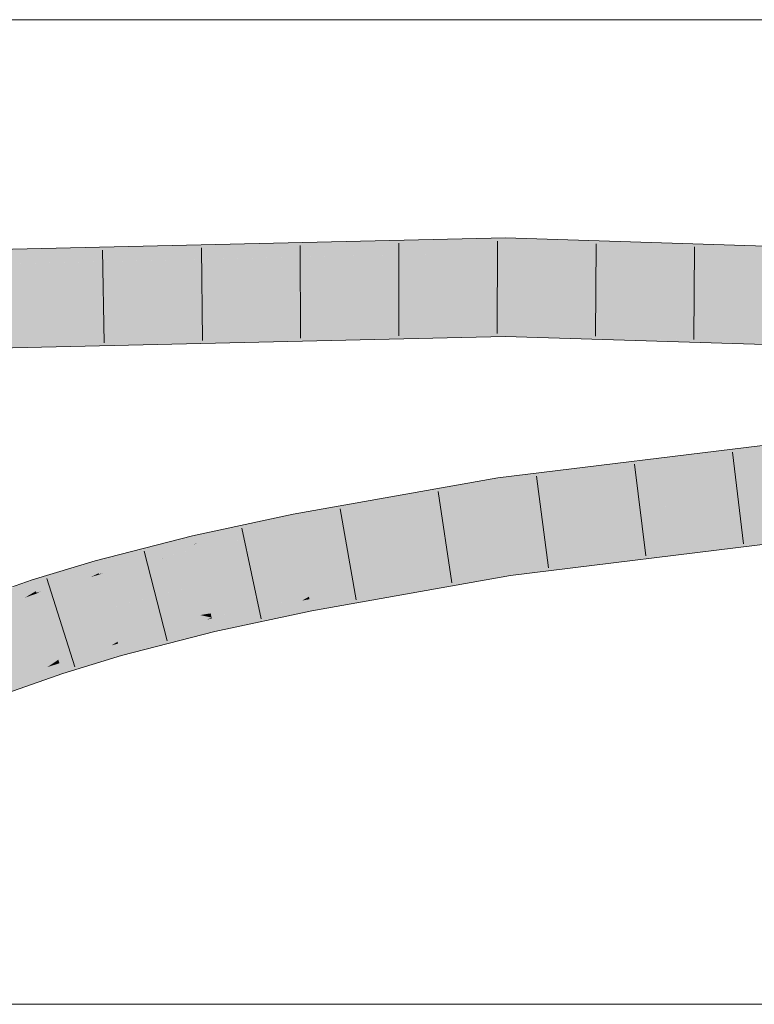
# Model space of a CAD drawing. Extents: x -620 to 300, y 62 to 1112.
# Tile 173 of 256: x 146.08 to 147.94, y 780.16 to 782.66. Entities that reach past the tile are written whole.
import ezdxf

# ---------------------------------------------------------------- set-up
doc = ezdxf.new("R2010")
doc.units = 0
doc.layers.get('0').update_dxf_attribs({"lineweight": 13})
doc.layers.add('E_Detail_Linie_Text_Bem', color=7, linetype='Continuous', lineweight=13)
doc.layers.add('E_Leerrohr 32-A06G9SFT8I', color=7, linetype='Continuous', lineweight=9, true_color=0x00b300)
doc.layers.add('E_Leerrohr 32-Shading', color=7, linetype='Continuous', lineweight=9, true_color=0x00b300)

# ---------------------------------------------------------------- blocks, each defined once
blk = doc.blocks.new('Shading-A06G9S0W8I', base_point=(238.8994903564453, 753.6568603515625))
at = {"layer": 'E_Leerrohr 32-Shading', "color": 83, "true_color": 0x7fbd7f}
for points in [[(143.9832153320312, 781.9957885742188), (147.3127288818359, 782.1091918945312), (144.0554962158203, 781.9985961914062)], [(143.9832153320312, 781.9957885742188), (146.6160125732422, 782.0565185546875), (147.3127288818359, 782.1091918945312), (147.3126373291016, 782.079345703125)], [(144.0554962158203, 781.9985961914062), (147.3127288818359, 782.1091918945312), (146.2316741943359, 782.0842895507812)], [(147.3127288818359, 782.1091918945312), (147.3126220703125, 782.0725708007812), (150.3723907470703, 782.0123901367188), (150.3706817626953, 781.9757690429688)], [(143.9472961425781, 781.9949340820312), (144.0554962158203, 781.9985961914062), (144.6783905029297, 782.0484008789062), (146.2316741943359, 782.0842895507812)], [(146.6160125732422, 782.0565185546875), (147.3126220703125, 782.0725708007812), (147.3126373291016, 782.079345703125)], [(145.4556274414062, 781.83251953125), (147.3120880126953, 781.8958129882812), (143.9576110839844, 781.8184814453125)], [(147.3119812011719, 781.8591918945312), (147.3120880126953, 781.8958129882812), (146.6292114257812, 781.8434448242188), (145.4556274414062, 781.83251953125)], [(147.3120880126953, 781.8958129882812), (147.3119812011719, 781.8593139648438), (148.9317474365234, 781.826171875)], [(150.3623504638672, 781.7968139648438), (150.3624572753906, 781.7991943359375), (148.9317474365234, 781.826171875), (147.3120880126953, 781.8958129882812)], [(149.6268463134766, 781.8118896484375), (147.3119812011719, 781.8593139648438), (148.4697723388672, 781.822509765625), (147.3119812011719, 781.8591918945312)], [(145.4556274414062, 781.83251953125), (144.0010681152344, 781.7828979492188), (146.6292114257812, 781.8434448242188)], [(148.7881927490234, 781.6834716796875), (147.2931823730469, 781.4998779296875), (149.6329803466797, 781.7503662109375), (147.2979888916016, 781.463623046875)], [(147.3212432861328, 781.2883911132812), (147.3260498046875, 781.2520751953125), (149.6481170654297, 781.5742797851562), (149.6512603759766, 781.5377807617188)], [(146.7780609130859, 781.3890380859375), (147.2931823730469, 781.4998779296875), (147.1139221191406, 781.4681396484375)], [(146.7780609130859, 781.3890380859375), (146.7801361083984, 781.3781127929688), (147.2931823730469, 781.4998779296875), (147.0514984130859, 781.4395141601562)], [(147.2979888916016, 781.463623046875), (147.2939147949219, 781.4943237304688), (146.7812957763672, 781.3720092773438), (147.0514984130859, 781.4395141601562)], [(147.2939147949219, 781.4943237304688), (147.2931823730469, 781.4998779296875), (147.0514984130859, 781.4395141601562)], [(147.1139221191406, 781.4681396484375), (146.8570556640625, 781.422607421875), (146.7780609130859, 781.3890380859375), (146.7754974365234, 781.4025268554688)], [(146.7801361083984, 781.3781127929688), (146.7812957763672, 781.3720092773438), (147.0514984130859, 781.4395141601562)], [(146.7082672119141, 781.3837280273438), (146.7744750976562, 781.407958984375), (146.5200347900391, 781.3453369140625), (146.6227264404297, 781.3753051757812)], [(146.7780609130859, 781.3890380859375), (146.7754974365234, 781.4025268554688), (146.5699157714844, 781.3330688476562), (146.7082672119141, 781.3837280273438)], [(146.7754974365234, 781.4025268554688), (146.7744750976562, 781.407958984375), (146.7082672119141, 781.3837280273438)], [(146.8570556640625, 781.422607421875), (146.7744750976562, 781.407958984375), (146.7754974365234, 781.4025268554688)], [(146.6227264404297, 781.3753051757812), (146.5182647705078, 781.3528442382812), (146.5200347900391, 781.3453369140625)], [(146.7082672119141, 781.3837280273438), (146.5200347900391, 781.3453369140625), (146.523193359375, 781.3319091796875)], [(146.7082672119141, 781.3837280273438), (146.5315246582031, 781.3342895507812), (146.5257263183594, 781.3211669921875), (146.5234222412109, 781.3309326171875)], [(146.7082672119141, 781.3837280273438), (146.5257263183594, 781.3211669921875), (146.5699157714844, 781.3330688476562)], [(146.7335662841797, 781.3770751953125), (146.5699157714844, 781.3330688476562), (146.6768951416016, 781.35595703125)], [(146.6355133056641, 781.3406372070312), (146.7812957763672, 781.3720092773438), (146.7801361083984, 781.3781127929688)], [(146.7801361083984, 781.3781127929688), (146.6768951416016, 781.35595703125), (146.6356811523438, 781.3406372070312)], [(146.7780609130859, 781.3890380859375), (146.7335662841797, 781.3770751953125), (146.7801361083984, 781.3781127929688), (146.6768951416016, 781.35595703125)], [(146.373291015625, 781.3019409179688), (146.4253540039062, 781.3141479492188), (146.4361419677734, 781.331787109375), (146.5182647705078, 781.3528442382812)], [(146.5200347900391, 781.3453369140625), (146.5182647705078, 781.3528442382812), (146.4253540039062, 781.3141479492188)], [(146.6768951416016, 781.35595703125), (146.5699157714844, 781.3330688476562), (146.6355133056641, 781.3406372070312), (146.5266723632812, 781.3171997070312)], [(146.6768951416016, 781.35595703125), (146.6355133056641, 781.3406372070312), (146.6356811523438, 781.3406372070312)], [(146.2747955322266, 781.27880859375), (146.373291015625, 781.3019409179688), (146.4085235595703, 781.3246459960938), (146.4361419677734, 781.331787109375)], [(146.523193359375, 781.3319091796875), (146.5200347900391, 781.3453369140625), (146.2928771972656, 781.259033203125), (146.4253540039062, 781.3141479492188)], [(146.523193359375, 781.3319091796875), (146.2928771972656, 781.259033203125), (146.5234222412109, 781.3309326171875), (146.4600067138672, 781.3035888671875)], [(146.4600067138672, 781.3035888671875), (146.5257263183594, 781.3211669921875), (146.5234222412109, 781.3309326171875)], [(146.5315246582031, 781.3342895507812), (146.523193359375, 781.3319091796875), (146.5234222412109, 781.3309326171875)], [(146.5257263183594, 781.3211669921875), (146.5266723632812, 781.3171997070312), (146.5699157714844, 781.3330688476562)], [(146.4085235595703, 781.3246459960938), (146.2718353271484, 781.2896118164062), (146.2747955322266, 781.27880859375)], [(146.2783660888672, 781.2657470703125), (146.3395538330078, 781.285888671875), (146.2747955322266, 781.27880859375), (146.373291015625, 781.3019409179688)], [(146.4253540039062, 781.3141479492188), (146.3395538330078, 781.285888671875), (146.28125, 781.2553100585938), (146.2805328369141, 781.2578735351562)], [(146.4253540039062, 781.3141479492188), (146.28125, 781.2553100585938), (146.2928771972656, 781.259033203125)], [(146.4600067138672, 781.3035888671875), (146.2928771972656, 781.259033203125), (146.4396820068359, 781.2948608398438), (146.2815246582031, 781.2542724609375)], [(146.3395538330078, 781.285888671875), (146.4253540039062, 781.3141479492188), (146.373291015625, 781.3019409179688)], [(146.4396820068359, 781.2948608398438), (146.5266723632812, 781.3171997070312), (146.5257263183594, 781.3211669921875)], [(146.4600067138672, 781.3035888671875), (146.4396820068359, 781.2948608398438), (146.4398651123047, 781.294921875)], [(146.5257263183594, 781.3211669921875), (146.4600067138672, 781.3035888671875), (146.4398651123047, 781.294921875)], [(146.1147308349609, 781.2320556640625), (146.1840667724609, 781.2470703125), (146.2159118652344, 781.2726440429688), (146.2474670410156, 781.2822265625)], [(146.2783660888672, 781.2657470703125), (146.2747955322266, 781.27880859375), (146.13330078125, 781.2119750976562), (146.2035064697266, 781.2512817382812)], [(146.1840667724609, 781.2470703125), (146.2035064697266, 781.2512817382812), (146.2474670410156, 781.2822265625), (146.2718353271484, 781.2896118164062)], [(146.2747955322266, 781.27880859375), (146.2718353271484, 781.2896118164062), (146.2035064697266, 781.2512817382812)], [(146.3395538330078, 781.285888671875), (146.2783660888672, 781.2657470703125), (146.2805328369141, 781.2578735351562)], [(147.0822448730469, 781.2243041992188), (147.3212432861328, 781.2883911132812), (146.8165893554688, 781.1861572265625), (146.8142852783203, 781.1983032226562)], [(147.3251190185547, 781.2591552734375), (147.3212432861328, 781.2883911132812), (147.0822448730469, 781.2243041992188)], [(146.2159118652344, 781.2726440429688), (146.1117858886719, 781.2410888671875), (146.1147308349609, 781.2320556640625)], [(146.2035064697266, 781.2512817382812), (146.1646118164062, 781.236328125), (146.1225891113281, 781.2080078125), (146.1212005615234, 781.2122802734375)], [(146.2035064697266, 781.2512817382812), (146.1225891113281, 781.2080078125), (146.13330078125, 781.2119750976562)], [(146.2671813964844, 781.251220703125), (146.13330078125, 781.2119750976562), (146.2606353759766, 781.2479248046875), (146.1231536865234, 781.2062377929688)], [(146.2783660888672, 781.2657470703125), (146.13330078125, 781.2119750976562), (146.2805328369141, 781.2578735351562), (146.2671813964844, 781.251220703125)], [(146.1646118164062, 781.236328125), (146.2035064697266, 781.2512817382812), (146.1840667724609, 781.2470703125)], [(146.2606353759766, 781.2479248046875), (146.2815246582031, 781.2542724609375), (146.28125, 781.2553100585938)], [(146.2671813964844, 781.251220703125), (146.2606353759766, 781.2479248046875), (146.2608337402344, 781.248046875)], [(146.28125, 781.2553100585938), (146.2671813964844, 781.251220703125), (146.2608337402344, 781.248046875)], [(146.2671813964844, 781.251220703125), (146.28125, 781.2553100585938), (146.2805328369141, 781.2578735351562)], [(146.28125, 781.2553100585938), (146.2815246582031, 781.2542724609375), (146.2928771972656, 781.259033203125)], [(147.1699676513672, 781.224365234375), (147.3260498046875, 781.2520751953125), (147.0822448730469, 781.2243041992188), (147.3251190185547, 781.2591552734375)], [(146.1190795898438, 781.21875), (146.1147308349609, 781.2320556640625), (145.9840545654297, 781.1607666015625), (146.0551605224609, 781.2054443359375)], [(146.0260162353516, 781.1973266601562), (146.0551605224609, 781.2054443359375), (146.0720672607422, 781.2271118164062), (146.1117858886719, 781.2410888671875)], [(146.1147308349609, 781.2320556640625), (146.1117858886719, 781.2410888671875), (146.0551605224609, 781.2054443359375)], [(146.1190795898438, 781.21875), (146.1646118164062, 781.236328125), (146.1147308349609, 781.2320556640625), (146.1840667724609, 781.2470703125)], [(146.1646118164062, 781.236328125), (146.1190795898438, 781.21875), (146.1212005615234, 781.2122802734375)], [(146.1015625, 781.2008056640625), (145.9840545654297, 781.1607666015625), (146.0921936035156, 781.1953735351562), (145.9718322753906, 781.153076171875)], [(146.1190795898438, 781.21875), (145.9840545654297, 781.1607666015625), (146.1212005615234, 781.2122802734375), (146.1015625, 781.2008056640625)], [(146.0921936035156, 781.1953735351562), (146.1231536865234, 781.2062377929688), (146.1225891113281, 781.2080078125)], [(146.1015625, 781.2008056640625), (146.0921936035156, 781.1953735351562), (146.0923919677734, 781.1954956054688)], [(146.1225891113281, 781.2080078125), (146.1015625, 781.2008056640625), (146.0923919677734, 781.1954956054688)], [(146.1015625, 781.2008056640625), (146.1225891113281, 781.2080078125), (146.1212005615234, 781.2122802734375)], [(146.1225891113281, 781.2080078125), (146.1231536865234, 781.2062377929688), (146.13330078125, 781.2119750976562)], [(146.8182067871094, 781.1776123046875), (146.9964141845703, 781.2012939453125), (146.8165893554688, 781.1861572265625), (147.0822448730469, 781.2243041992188)], [(146.9102478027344, 781.1781616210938), (146.9964141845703, 781.2012939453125), (146.8201904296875, 781.167236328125), (146.8182067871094, 781.1776123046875)], [(146.9964141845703, 781.2012939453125), (146.9102478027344, 781.1781616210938), (147.1699676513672, 781.224365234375)], [(147.1699676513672, 781.224365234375), (147.0822448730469, 781.2243041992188), (146.9964141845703, 781.2012939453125)], [(146.7967224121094, 781.188232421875), (146.8142852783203, 781.1983032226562), (146.5677032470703, 781.1430053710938), (146.5671997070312, 781.1451416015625)], [(146.5685272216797, 781.1394653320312), (146.7818450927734, 781.1796264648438), (146.5677032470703, 781.1430053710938), (146.7967224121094, 781.188232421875)], [(146.5699157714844, 781.1336059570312), (146.7606506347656, 781.1674194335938), (146.5685272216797, 781.1394653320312), (146.7818450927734, 781.1796264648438)], [(146.7360229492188, 781.1532592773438), (146.8201904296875, 781.167236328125), (146.7606506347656, 781.1674194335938), (146.8182067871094, 781.1776123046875)], [(146.7606506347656, 781.1674194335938), (146.8182067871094, 781.1776123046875), (146.7818450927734, 781.1796264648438), (146.8165893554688, 781.1861572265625)], [(146.7818450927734, 781.1796264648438), (146.8165893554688, 781.1861572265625), (146.7967224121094, 781.188232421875), (146.8154907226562, 781.19189453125)], [(146.8154907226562, 781.19189453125), (146.8142852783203, 781.1983032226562), (146.7967224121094, 781.188232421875)], [(146.8201904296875, 781.167236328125), (146.8211059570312, 781.162353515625), (146.9102478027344, 781.1781616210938)], [(146.5717163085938, 781.1259765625), (146.7360229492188, 781.1532592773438), (146.5699157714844, 781.1336059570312), (146.7606506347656, 781.1674194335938)], [(146.71044921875, 781.1385498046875), (146.7360229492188, 781.1532592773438), (146.5737457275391, 781.1173095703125), (146.5717163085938, 781.1259765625)], [(146.8211059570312, 781.162353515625), (146.8201904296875, 781.167236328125), (146.71044921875, 781.1385498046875), (146.7360229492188, 781.1532592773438)], [(146.5550994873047, 781.139892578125), (146.5671997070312, 781.1451416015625), (146.328369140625, 781.0838012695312)], [(146.3287506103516, 781.0824584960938), (146.5369567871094, 781.1319580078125), (146.328369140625, 781.0838012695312), (146.5550994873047, 781.139892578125)], [(146.3296356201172, 781.0792236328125), (146.5091552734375, 781.119873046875), (146.3287506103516, 781.0824584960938), (146.5369567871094, 781.1319580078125)], [(146.4415283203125, 781.0904541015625), (146.5737457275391, 781.1173095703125), (146.4759368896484, 781.1054077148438), (146.5717163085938, 781.1259765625)], [(146.4759368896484, 781.1054077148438), (146.5717163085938, 781.1259765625), (146.5091552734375, 781.119873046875), (146.5699157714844, 781.1336059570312)], [(146.5091552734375, 781.119873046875), (146.5699157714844, 781.1336059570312), (146.5369567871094, 781.1319580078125), (146.5685272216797, 781.1394653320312)], [(146.5369567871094, 781.1319580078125), (146.5685272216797, 781.1394653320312), (146.5550994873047, 781.139892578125), (146.5677032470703, 781.1430053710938)], [(146.5677032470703, 781.1430053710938), (146.5671997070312, 781.1451416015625), (146.5550994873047, 781.139892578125)], [(146.5737457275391, 781.1173095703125), (146.5755920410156, 781.1094970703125), (146.71044921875, 781.1385498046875)], [(146.3309936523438, 781.0742797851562), (146.4759368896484, 781.1054077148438), (146.3296356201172, 781.0792236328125), (146.5091552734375, 781.119873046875)], [(146.3326416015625, 781.0682983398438), (146.4415283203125, 781.0904541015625), (146.3309936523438, 781.0742797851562), (146.4759368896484, 781.1054077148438)], [(146.5248718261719, 781.0964965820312), (146.5755920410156, 781.1094970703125), (146.4415283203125, 781.0904541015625), (146.5737457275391, 781.1173095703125)], [(146.3236236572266, 781.0809936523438), (146.328369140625, 781.0838012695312), (146.1780548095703, 781.0382080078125)], [(146.1785736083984, 781.0366821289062), (146.3128967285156, 781.0745239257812), (146.1780548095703, 781.0382080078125), (146.3236236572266, 781.0809936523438)], [(146.2975006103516, 781.0652465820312), (146.3309936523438, 781.0742797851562), (146.3128967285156, 781.0745239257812), (146.3296356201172, 781.0792236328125)], [(146.3128967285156, 781.0745239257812), (146.3296356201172, 781.0792236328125), (146.3236236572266, 781.0809936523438), (146.3287506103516, 781.0824584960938)], [(146.3287506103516, 781.0824584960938), (146.328369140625, 781.0838012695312), (146.3236236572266, 781.0809936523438)], [(146.3348541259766, 781.0602416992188), (146.4011993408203, 781.0728759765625), (146.3326416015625, 781.0682983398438), (146.4415283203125, 781.0904541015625)], [(146.4011993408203, 781.0728759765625), (146.3554840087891, 781.052978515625), (146.5248718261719, 781.0964965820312)], [(146.5248718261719, 781.0964965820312), (146.4415283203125, 781.0904541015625), (146.4011993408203, 781.0728759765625)], [(146.1796112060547, 781.033447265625), (146.2975006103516, 781.0652465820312), (146.1785736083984, 781.0366821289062), (146.3128967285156, 781.0745239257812)], [(146.1810150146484, 781.0291748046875), (146.2799530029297, 781.0546875), (146.1796112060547, 781.033447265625), (146.2975006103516, 781.0652465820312)], [(146.1829986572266, 781.0230712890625), (146.2578125, 781.0413818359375), (146.1810150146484, 781.0291748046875), (146.2799530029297, 781.0546875)], [(146.2311096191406, 781.0253295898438), (146.3377075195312, 781.0498657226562), (146.2578125, 781.0413818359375), (146.3348541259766, 781.0602416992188)], [(146.2578125, 781.0413818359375), (146.3348541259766, 781.0602416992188), (146.2799530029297, 781.0546875), (146.3326416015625, 781.0682983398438)], [(146.2799530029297, 781.0546875), (146.3326416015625, 781.0682983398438), (146.2975006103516, 781.0652465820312), (146.3309936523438, 781.0742797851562)], [(146.3554840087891, 781.052978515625), (146.4011993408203, 781.0728759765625), (146.3377075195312, 781.0498657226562), (146.3348541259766, 781.0602416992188)], [(146.3377075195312, 781.0498657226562), (146.3380737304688, 781.0485229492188), (146.3554840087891, 781.052978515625)], [(146.1728973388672, 781.0347290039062), (146.1780548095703, 781.0382080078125), (146.0346832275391, 780.9878540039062)], [(146.0352783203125, 780.986328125), (146.1629943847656, 781.0280151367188), (146.0346832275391, 780.9878540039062), (146.1728973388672, 781.0347290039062)], [(146.0362854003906, 780.9837036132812), (146.1505889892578, 781.0195922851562), (146.0352783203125, 780.986328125), (146.1629943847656, 781.0280151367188)], [(146.1339416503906, 781.00830078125), (146.1829986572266, 781.0230712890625), (146.1505889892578, 781.0195922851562), (146.1810150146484, 781.0291748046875)], [(146.1505889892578, 781.0195922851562), (146.1810150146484, 781.0291748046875), (146.1629943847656, 781.0280151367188), (146.1796112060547, 781.033447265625)], [(146.1629943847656, 781.0280151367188), (146.1796112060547, 781.033447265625), (146.1728973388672, 781.0347290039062), (146.1785736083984, 781.0366821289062)], [(146.1785736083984, 781.0366821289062), (146.1780548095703, 781.0382080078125), (146.1728973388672, 781.0347290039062)], [(146.1856842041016, 781.0148315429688), (146.2311096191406, 781.0253295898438), (146.1829986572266, 781.0230712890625), (146.2578125, 781.0413818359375)], [(146.2001342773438, 781.0066528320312), (146.2311096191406, 781.0253295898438), (146.1891326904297, 781.0043334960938), (146.1856842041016, 781.0148315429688)], [(146.3380737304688, 781.0485229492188), (146.3377075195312, 781.0498657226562), (146.2001342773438, 781.0066528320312), (146.2311096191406, 781.0253295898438)], [(146.0378875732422, 780.9794921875), (146.1339416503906, 781.00830078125), (146.0362854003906, 780.9837036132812), (146.1505889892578, 781.0195922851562)], [(146.0402069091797, 780.973388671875), (146.1130065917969, 780.994140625), (146.0378875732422, 780.9794921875), (146.1339416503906, 781.00830078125)], [(146.1894226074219, 781.00341796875), (146.1891326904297, 781.0043334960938), (146.0592651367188, 780.9577026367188), (146.0879669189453, 780.9771728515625)], [(146.0879669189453, 780.9771728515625), (146.1891326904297, 781.0043334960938), (146.1130065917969, 780.994140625), (146.1856842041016, 781.0148315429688)], [(146.1130065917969, 780.994140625), (146.1856842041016, 781.0148315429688), (146.1339416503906, 781.00830078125), (146.1829986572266, 781.0230712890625)], [(146.1891326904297, 781.0043334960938), (146.1894226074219, 781.00341796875), (146.2001342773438, 781.0066528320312)], [(146.0433197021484, 780.9652099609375), (146.0879669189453, 780.9771728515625), (146.0402069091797, 780.973388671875), (146.1130065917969, 780.994140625)], [(146.0592651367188, 780.9577026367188), (146.0879669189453, 780.9771728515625), (146.0473022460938, 780.9547119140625), (146.0433197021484, 780.9652099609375)]]:
    blk.add_solid(points, dxfattribs=at)
at = {"layer": 'E_Leerrohr 32-Shading', "color": 83, "true_color": 0x7fd57f}
for points in [[(143.9472961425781, 781.9949340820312), (143.9524536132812, 781.90673828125), (147.3126220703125, 782.0725708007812), (147.3123626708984, 781.9841918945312)], [(147.3126220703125, 782.0725708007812), (147.3123626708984, 781.9841918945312), (150.3706817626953, 781.9757690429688), (150.3665771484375, 781.8875122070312)], [(143.9524536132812, 781.90673828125), (143.9576110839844, 781.8184814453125), (147.3123626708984, 781.9841918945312), (147.3120880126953, 781.8958129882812)], [(147.9719390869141, 781.9633178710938), (147.3123626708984, 781.9841918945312), (150.3624572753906, 781.7991943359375), (147.3120880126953, 781.8958129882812)], [(147.2979888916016, 781.463623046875), (147.3096160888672, 781.3759765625), (149.6329803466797, 781.7503662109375), (149.6405487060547, 781.6622924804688)], [(148.7039489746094, 781.5472412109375), (147.3096160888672, 781.3759765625), (149.6481170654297, 781.5742797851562), (147.3212432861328, 781.2883911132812)], [(146.7812957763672, 781.3720092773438), (146.7977905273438, 781.28515625), (147.2979888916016, 781.463623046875), (147.3096160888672, 781.3759765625)], [(147.3096160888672, 781.3759765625), (146.7977905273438, 781.28515625), (147.3212432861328, 781.2883911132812), (146.8080596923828, 781.2310791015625)], [(146.5266723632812, 781.3171997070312), (146.5469360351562, 781.2311401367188), (146.7812957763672, 781.3720092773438), (146.7977905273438, 781.28515625)], [(146.2815246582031, 781.2542724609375), (146.3049468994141, 781.1690673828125), (146.5266723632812, 781.3171997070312), (146.5469360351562, 781.2311401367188)], [(146.7977905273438, 781.28515625), (146.5469360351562, 781.2311401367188), (146.8080596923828, 781.2310791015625), (146.5532073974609, 781.2045288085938)], [(146.8080596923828, 781.2310791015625), (146.8142852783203, 781.1983032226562), (147.3212432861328, 781.2883911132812)], [(146.1231536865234, 781.2062377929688), (146.1506042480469, 781.1222534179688), (146.2815246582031, 781.2542724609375), (146.3049468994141, 781.1690673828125)], [(146.5469360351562, 781.2311401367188), (146.3776397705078, 781.1876831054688), (146.5532073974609, 781.2045288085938)], [(146.8080596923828, 781.2310791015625), (146.5532073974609, 781.2045288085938), (146.8139038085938, 781.1982421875), (146.5646667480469, 781.1558837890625)], [(146.8080596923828, 781.2310791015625), (146.8139038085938, 781.1982421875), (146.8142852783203, 781.1983032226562)], [(145.9718322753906, 781.153076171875), (146.0032501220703, 781.0704956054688), (146.1231536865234, 781.2062377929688), (146.1506042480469, 781.1222534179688)], [(146.5532073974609, 781.2045288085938), (146.3776397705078, 781.1876831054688), (146.5646667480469, 781.1558837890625), (146.538330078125, 781.151611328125)], [(146.538330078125, 781.151611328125), (146.3776397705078, 781.1876831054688), (146.3194732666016, 781.1162109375), (146.3049468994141, 781.1690673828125)], [(146.5646667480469, 781.1558837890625), (146.5671997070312, 781.1451416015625), (146.8139038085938, 781.1982421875)], [(146.3049468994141, 781.1690673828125), (146.1506042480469, 781.1222534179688), (146.3194732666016, 781.1162109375), (146.1604919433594, 781.0919799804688)], [(146.5671997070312, 781.1451416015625), (146.538330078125, 781.151611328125), (146.3252716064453, 781.0950927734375), (146.3194732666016, 781.1162109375)], [(146.538330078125, 781.151611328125), (146.5671997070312, 781.1451416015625), (146.5646667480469, 781.1558837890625)], [(146.328369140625, 781.0838012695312), (146.5671997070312, 781.1451416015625), (146.3252716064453, 781.0950927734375)], [(146.0032501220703, 781.0704956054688), (146.0346832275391, 780.9878540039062), (146.1506042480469, 781.1222534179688), (146.1780548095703, 781.0382080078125)], [(146.1604919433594, 781.0919799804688), (146.1780548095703, 781.0382080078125), (146.3194732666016, 781.1162109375), (146.328369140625, 781.0838012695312)]]:
    blk.add_solid(points, dxfattribs=at)
blk = doc.blocks.new('Referenz-A06G9SFV8I')
at = {"layer": 'E_Detail_Linie_Text_Bem', "linetype": 'Continuous', "ltscale": 0.13}
for p, q in [((125.0841309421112, 782.6632633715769), (159.1841309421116, 782.6632633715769)), ((159.1841309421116, 780.1632633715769), (131.1841309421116, 780.1632633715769))]:
    blk.add_line(p, q, dxfattribs=at)
at = {"layer": 'E_Leerrohr 32-A06G9SFT8I', "linetype": 'Continuous', "ltscale": 0.13}
for p, q in [((143.9451675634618, 782.0314973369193), (147.3127323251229, 782.1092056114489)), ((147.2918164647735, 781.8662399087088), (147.2924336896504, 782.1012390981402)), ((147.3127323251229, 782.1092056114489), (150.3723874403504, 782.0123597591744)), ((146.2942269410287, 781.8431949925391), (146.2905549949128, 782.0781663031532)), ((146.5436242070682, 781.8489525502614), (146.5410247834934, 782.0839381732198)), ((146.7930215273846, 781.8547125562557), (146.791494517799, 782.0897075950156)), ((147.042418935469, 781.860475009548), (147.0419641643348, 782.0954745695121)), ((147.5412678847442, 781.8594367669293), (147.5427413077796, 782.0944321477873)), ((147.7907240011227, 781.8515279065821), (147.7930347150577, 782.0865165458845)), ((143.9597485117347, 781.7819229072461), (147.3119833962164, 781.8592067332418)), ((147.3119833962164, 781.8592067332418), (150.3607535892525, 781.7626305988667)), ((147.2931760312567, 781.4999070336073), (149.629843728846, 781.786854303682)), ((147.9170917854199, 781.3322293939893), (147.8889231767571, 781.5655350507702)), ((147.3260561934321, 781.2520786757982), (149.6512551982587, 781.5377728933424)), ((147.6695297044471, 781.3018202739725), (147.6402152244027, 781.5349847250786)), ((147.4219671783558, 781.2714139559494), (147.3915077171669, 781.5044315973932)), ((146.7744687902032, 781.4079611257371), (147.2931760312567, 781.4999070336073)), ((147.1771604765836, 781.2331938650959), (147.1424563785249, 781.465617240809)), ((146.5182697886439, 781.3528353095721), (146.7744687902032, 781.4079611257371)), ((146.9341171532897, 781.1900145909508), (146.8931928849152, 781.4214237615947)), ((146.2718279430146, 781.2895866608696), (146.5182697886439, 781.3528353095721)), ((146.6929439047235, 781.1424004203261), (146.643911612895, 781.3722282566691)), ((146.4542156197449, 781.0860589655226), (146.3960988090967, 781.3137592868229)), ((146.1117843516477, 781.2410656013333), (146.2718279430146, 781.2895866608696)), ((146.8211081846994, 781.1623501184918), (147.3260561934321, 781.2520786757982)), ((145.9588070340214, 781.1873201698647), (146.1117843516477, 781.2410656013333)), ((146.2197943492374, 781.0204523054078), (146.1491503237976, 781.2445826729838)), ((146.575594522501, 781.1094962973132), (146.8211081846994, 781.1623501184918)), ((146.338077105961, 781.0485243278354), (146.575594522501, 781.1094962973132)), ((146.189422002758, 781.0034263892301), (146.338077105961, 781.0485243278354)), ((146.0477077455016, 780.9536608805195), (146.189422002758, 781.0034263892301))]:
    blk.add_line(p, q, dxfattribs=at)

msp = doc.modelspace()

# ---------------------------------------------------------------- block references
at = {"color": 8, "lineweight": 25, "ltscale": 0.25, "true_color": 0x808080}
msp.add_blockref('Referenz-A06G9SFV8I', (0, 0), dxfattribs=at)
msp.add_blockref('Shading-A06G9S0W8I', (238.8994903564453, 753.6568603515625))

doc.saveas('drawing.dxf')
